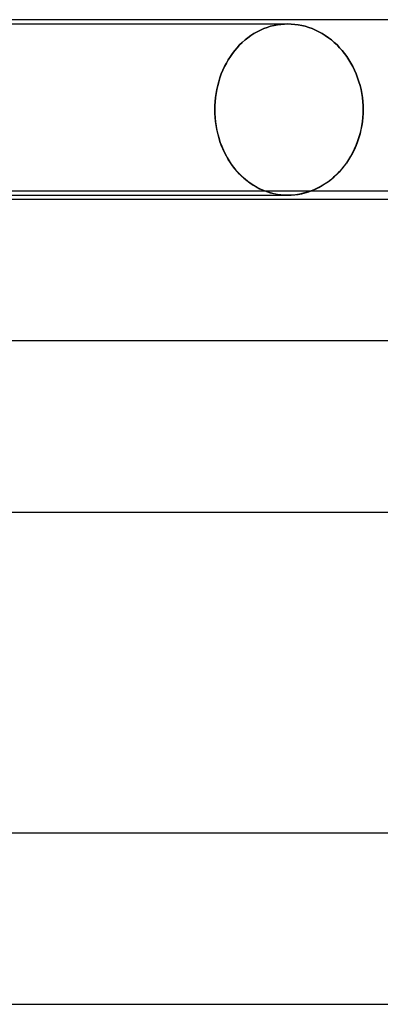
# Model space of a CAD drawing. Header units: millimetres. Extents: x -345 to 345, y -2 to 230.
# Tile 39 of 74: x -25 to -16, y 207 to 230. Entities that reach past the tile are written whole.
import ezdxf

# ---------------------------------------------------------------- set-up
doc = ezdxf.new("R2010")
doc.units = ezdxf.units.MM
doc.layers.add('HIDDEN', color=7, linetype='Continuous')
doc.layers.add('THICK', color=7, linetype='Continuous')

msp = doc.modelspace()

# ---------------------------------------------------------------- linework, layer by layer
at = {"layer": 'HIDDEN'}
for p, q in [((-27.438, 229.9), (-18.5, 229.9)), ((-19.14, 229.757), (-19.062, 229.791)), ((-19.062, 229.791), (-19.14, 229.757)), ((-19.062, 229.791), (-18.983, 229.82)), ((-18.983, 229.82), (-19.062, 229.791)), ((-18.983, 229.82), (-18.903, 229.845)), ((-18.903, 229.845), (-18.983, 229.82)), ((-18.903, 229.845), (-18.822, 229.865)), ((-18.822, 229.865), (-18.903, 229.845)), ((-18.822, 229.865), (-18.741, 229.88)), ((-18.741, 229.88), (-18.822, 229.865)), ((-18.741, 229.88), (-18.66, 229.891)), ((-18.66, 229.891), (-18.741, 229.88)), ((-18.66, 229.891), (-18.58, 229.898)), ((-18.58, 229.898), (-18.66, 229.891)), ((-18.58, 229.898), (-18.5, 229.9)), ((-18.5, 229.9), (-18.58, 229.898)), ((-18.5, 229.9), (-18.42, 229.898)), ((-18.42, 229.898), (-18.5, 229.9)), ((-18.42, 229.898), (-18.339, 229.891)), ((-18.339, 229.891), (-18.42, 229.898)), ((-18.339, 229.891), (-18.258, 229.88)), ((-18.258, 229.88), (-18.339, 229.891)), ((-18.258, 229.88), (-18.176, 229.865)), ((-18.176, 229.865), (-18.258, 229.88)), ((-18.176, 229.865), (-18.094, 229.845)), ((-18.094, 229.845), (-18.176, 229.865)), ((-18.094, 229.845), (-18.013, 229.82)), ((-18.013, 229.82), (-18.094, 229.845)), ((-18.013, 229.82), (-17.932, 229.791)), ((-17.932, 229.791), (-18.013, 229.82)), ((-17.932, 229.791), (-17.853, 229.757)), ((-17.853, 229.757), (-17.932, 229.791)), ((-19.5, 229.526), (-19.432, 229.579)), ((-19.432, 229.579), (-19.5, 229.526)), ((-19.432, 229.579), (-19.363, 229.63)), ((-19.363, 229.63), (-19.432, 229.579)), ((-19.363, 229.63), (-19.29, 229.676)), ((-19.29, 229.676), (-19.363, 229.63)), ((-19.29, 229.676), (-19.216, 229.719)), ((-19.216, 229.719), (-19.29, 229.676)), ((-19.216, 229.719), (-19.14, 229.757)), ((-19.14, 229.757), (-19.216, 229.719)), ((-17.853, 229.757), (-17.775, 229.719)), ((-17.775, 229.719), (-17.853, 229.757)), ((-17.775, 229.719), (-17.698, 229.676)), ((-17.698, 229.676), (-17.775, 229.719)), ((-17.698, 229.676), (-17.624, 229.63)), ((-17.624, 229.63), (-17.698, 229.676)), ((-17.624, 229.63), (-17.552, 229.579)), ((-17.552, 229.579), (-17.624, 229.63)), ((-17.552, 229.579), (-17.482, 229.526)), ((-17.482, 229.526), (-17.552, 229.579)), ((-19.738, 229.281), (-19.683, 229.346)), ((-19.683, 229.346), (-19.738, 229.281)), ((-19.683, 229.346), (-19.625, 229.409)), ((-19.625, 229.409), (-19.683, 229.346)), ((-19.625, 229.409), (-19.564, 229.469)), ((-19.564, 229.469), (-19.625, 229.409)), ((-19.564, 229.469), (-19.5, 229.526)), ((-19.5, 229.526), (-19.564, 229.469)), ((-17.482, 229.526), (-17.415, 229.469)), ((-17.415, 229.469), (-17.482, 229.526)), ((-17.415, 229.469), (-17.351, 229.409)), ((-17.351, 229.409), (-17.415, 229.469)), ((-17.351, 229.409), (-17.291, 229.346)), ((-17.291, 229.346), (-17.351, 229.409)), ((-17.291, 229.346), (-17.233, 229.281)), ((-17.233, 229.281), (-17.291, 229.346)), ((-19.89, 229.065), (-19.842, 229.141)), ((-19.842, 229.141), (-19.89, 229.065)), ((-19.842, 229.141), (-19.791, 229.213)), ((-19.791, 229.213), (-19.842, 229.141)), ((-19.791, 229.213), (-19.738, 229.281)), ((-19.738, 229.281), (-19.791, 229.213)), ((-17.233, 229.281), (-17.178, 229.213)), ((-17.178, 229.213), (-17.233, 229.281)), ((-17.178, 229.213), (-17.125, 229.141)), ((-17.125, 229.141), (-17.178, 229.213)), ((-17.125, 229.141), (-17.074, 229.065)), ((-17.074, 229.065), (-17.125, 229.141)), ((-20.017, 228.819), (-19.978, 228.904)), ((-19.978, 228.904), (-20.017, 228.819)), ((-19.978, 228.904), (-19.935, 228.986)), ((-19.935, 228.986), (-19.978, 228.904)), ((-19.935, 228.986), (-19.89, 229.065)), ((-19.89, 229.065), (-19.935, 228.986)), ((-17.074, 229.065), (-17.026, 228.986)), ((-17.026, 228.986), (-17.074, 229.065)), ((-17.026, 228.986), (-16.982, 228.904)), ((-16.982, 228.904), (-17.026, 228.986)), ((-16.982, 228.904), (-16.94, 228.819)), ((-16.94, 228.819), (-16.982, 228.904)), ((-20.113, 228.552), (-20.085, 228.643)), ((-20.085, 228.643), (-20.113, 228.552)), ((-20.085, 228.643), (-20.053, 228.732)), ((-20.053, 228.732), (-20.085, 228.643)), ((-20.053, 228.732), (-20.017, 228.819)), ((-20.017, 228.819), (-20.053, 228.732)), ((-16.94, 228.819), (-16.903, 228.732)), ((-16.903, 228.732), (-16.94, 228.819)), ((-16.903, 228.732), (-16.869, 228.643)), ((-16.869, 228.643), (-16.903, 228.732)), ((-16.869, 228.643), (-16.838, 228.552)), ((-16.838, 228.552), (-16.869, 228.643)), ((-20.159, 228.367), (-20.138, 228.46)), ((-20.138, 228.46), (-20.159, 228.367)), ((-20.138, 228.46), (-20.113, 228.552)), ((-20.113, 228.552), (-20.138, 228.46)), ((-16.838, 228.552), (-16.812, 228.46)), ((-16.812, 228.46), (-16.838, 228.552)), ((-16.812, 228.46), (-16.79, 228.367)), ((-16.79, 228.367), (-16.812, 228.46)), ((-20.198, 228.085), (-20.189, 228.179)), ((-20.189, 228.179), (-20.198, 228.085)), ((-20.189, 228.179), (-20.176, 228.273)), ((-20.176, 228.273), (-20.189, 228.179)), ((-20.176, 228.273), (-20.159, 228.367)), ((-20.159, 228.367), (-20.176, 228.273)), ((-16.79, 228.367), (-16.772, 228.273)), ((-16.772, 228.273), (-16.79, 228.367)), ((-16.772, 228.273), (-16.758, 228.179)), ((-16.758, 228.179), (-16.772, 228.273)), ((-16.758, 228.179), (-16.749, 228.085)), ((-16.749, 228.085), (-16.758, 228.179)), ((-20.205, 227.9), (-20.203, 227.992)), ((-20.203, 227.992), (-20.205, 227.9)), ((-20.203, 227.992), (-20.198, 228.085)), ((-20.198, 228.085), (-20.203, 227.992)), ((-16.749, 228.085), (-16.743, 227.992)), ((-16.743, 227.992), (-16.749, 228.085)), ((-16.743, 227.992), (-16.741, 227.9)), ((-16.741, 227.9), (-16.743, 227.992)), ((-20.203, 227.808), (-20.205, 227.9)), ((-20.205, 227.9), (-20.203, 227.805)), ((-20.198, 227.715), (-20.203, 227.808)), ((-20.203, 227.805), (-20.197, 227.709)), ((-20.189, 227.621), (-20.198, 227.715)), ((-20.197, 227.709), (-20.188, 227.612)), ((-16.749, 227.713), (-16.759, 227.618)), ((-16.758, 227.621), (-16.749, 227.715)), ((-16.749, 227.715), (-16.743, 227.808)), ((-16.743, 227.807), (-16.749, 227.713)), ((-16.741, 227.9), (-16.743, 227.807)), ((-16.743, 227.808), (-16.741, 227.9)), ((-20.176, 227.527), (-20.189, 227.621)), ((-20.188, 227.612), (-20.174, 227.515)), ((-20.159, 227.433), (-20.176, 227.527)), ((-20.174, 227.515), (-20.156, 227.419)), ((-16.773, 227.523), (-16.791, 227.428)), ((-16.79, 227.433), (-16.772, 227.527)), ((-16.759, 227.618), (-16.773, 227.523)), ((-16.772, 227.527), (-16.758, 227.621)), ((-20.138, 227.34), (-20.159, 227.433)), ((-20.156, 227.419), (-20.134, 227.323)), ((-20.113, 227.248), (-20.138, 227.34)), ((-20.134, 227.323), (-20.107, 227.228)), ((-20.085, 227.157), (-20.113, 227.248)), ((-16.841, 227.24), (-16.872, 227.149)), ((-16.869, 227.157), (-16.838, 227.248)), ((-16.814, 227.334), (-16.841, 227.24)), ((-16.838, 227.248), (-16.812, 227.34)), ((-16.791, 227.428), (-16.814, 227.334)), ((-16.812, 227.34), (-16.79, 227.433)), ((-20.107, 227.228), (-20.077, 227.135)), ((-20.053, 227.068), (-20.085, 227.157)), ((-20.077, 227.135), (-20.043, 227.043)), ((-20.017, 226.981), (-20.053, 227.068)), ((-20.043, 227.043), (-20.005, 226.954)), ((-16.906, 227.059), (-16.945, 226.971)), ((-16.94, 226.981), (-16.903, 227.068)), ((-16.872, 227.149), (-16.906, 227.059)), ((-16.903, 227.068), (-16.869, 227.157)), ((-19.978, 226.896), (-20.017, 226.981)), ((-20.005, 226.954), (-19.964, 226.868)), ((-19.935, 226.814), (-19.978, 226.896)), ((-19.964, 226.868), (-19.919, 226.784)), ((-19.89, 226.735), (-19.935, 226.814)), ((-19.919, 226.784), (-19.871, 226.704)), ((-17.033, 226.803), (-17.082, 226.723)), ((-17.074, 226.735), (-17.026, 226.814)), ((-16.987, 226.885), (-17.033, 226.803)), ((-17.026, 226.814), (-16.982, 226.896)), ((-16.945, 226.971), (-16.987, 226.885)), ((-16.982, 226.896), (-16.94, 226.981)), ((-19.842, 226.659), (-19.89, 226.735)), ((-19.871, 226.704), (-19.82, 226.627)), ((-19.791, 226.587), (-19.842, 226.659)), ((-19.82, 226.627), (-19.767, 226.554)), ((-19.738, 226.519), (-19.791, 226.587)), ((-19.767, 226.554), (-19.711, 226.486)), ((-17.188, 226.575), (-17.244, 226.506)), ((-17.233, 226.519), (-17.178, 226.587)), ((-17.133, 226.647), (-17.188, 226.575)), ((-17.178, 226.587), (-17.125, 226.659)), ((-17.082, 226.723), (-17.133, 226.647)), ((-17.125, 226.659), (-17.074, 226.735)), ((-19.683, 226.454), (-19.738, 226.519)), ((-19.711, 226.486), (-19.653, 226.42)), ((-19.625, 226.391), (-19.683, 226.454)), ((-19.653, 226.42), (-19.591, 226.357)), ((-19.564, 226.331), (-19.625, 226.391)), ((-19.591, 226.357), (-19.526, 226.297)), ((-19.5, 226.274), (-19.564, 226.331)), ((-17.482, 226.274), (-17.415, 226.331)), ((-17.364, 226.379), (-17.43, 226.319)), ((-17.415, 226.331), (-17.351, 226.391)), ((-17.302, 226.441), (-17.364, 226.379)), ((-17.351, 226.391), (-17.291, 226.454)), ((-17.244, 226.506), (-17.302, 226.441)), ((-17.291, 226.454), (-17.233, 226.519)), ((-19.526, 226.297), (-19.458, 226.24)), ((-19.432, 226.22), (-19.5, 226.274)), ((-19.458, 226.24), (-19.387, 226.187)), ((-19.363, 226.17), (-19.432, 226.22)), ((-19.387, 226.187), (-19.313, 226.138)), ((-19.29, 226.124), (-19.363, 226.17)), ((-19.313, 226.138), (-19.237, 226.093)), ((-19.216, 226.081), (-19.29, 226.124)), ((-19.237, 226.093), (-19.159, 226.052)), ((-17.718, 226.112), (-17.796, 226.07)), ((-17.775, 226.081), (-17.698, 226.124)), ((-17.643, 226.158), (-17.718, 226.112)), ((-17.698, 226.124), (-17.624, 226.17)), ((-17.569, 226.208), (-17.643, 226.158)), ((-17.624, 226.17), (-17.552, 226.22)), ((-17.498, 226.262), (-17.569, 226.208)), ((-17.552, 226.22), (-17.482, 226.274)), ((-17.43, 226.319), (-17.498, 226.262)), ((-19.14, 226.043), (-19.216, 226.081)), ((-19.159, 226.052), (-19.079, 226.016)), ((-19.062, 226.009), (-19.14, 226.043)), ((-19.079, 226.016), (-18.998, 225.985)), ((-18.983, 225.98), (-19.062, 226.009)), ((-18.998, 225.985), (-18.915, 225.959)), ((-18.903, 225.955), (-18.983, 225.98)), ((-18.915, 225.959), (-18.832, 225.937)), ((-18.822, 225.935), (-18.903, 225.955)), ((-18.832, 225.937), (-18.749, 225.921)), ((-18.741, 225.92), (-18.822, 225.935)), ((-18.749, 225.921), (-18.665, 225.909)), ((-18.66, 225.909), (-18.741, 225.92)), ((-18.665, 225.909), (-18.582, 225.902)), ((-18.58, 225.902), (-18.66, 225.909)), ((-18.582, 225.902), (-18.5, 225.9)), ((-18.5, 225.9), (-18.58, 225.902)), ((-18.5, 225.9), (-18.42, 225.902)), ((-18.42, 225.902), (-18.339, 225.909)), ((-18.339, 225.909), (-18.258, 225.92)), ((-18.258, 225.92), (-18.176, 225.935)), ((-18.176, 225.935), (-18.094, 225.955)), ((-18.094, 225.955), (-18.013, 225.98)), ((-18.013, 225.98), (-17.932, 226.009)), ((-17.876, 226.033), (-17.957, 226)), ((-17.932, 226.009), (-17.853, 226.043)), ((-17.796, 226.07), (-17.876, 226.033)), ((-17.853, 226.043), (-17.775, 226.081))]:
    msp.add_line(p, q, dxfattribs=at)
at = {"layer": 'THICK'}
for p, q in [((183, 230), (-183, 230)), ((-89.763, 226), (89.763, 226)), ((-89.457, 225.9), (-18.5, 225.9)), ((-18.411, 225.903), (-18.5, 225.9)), ((-18.321, 225.911), (-18.411, 225.903)), ((-18.229, 225.924), (-18.321, 225.911)), ((-18.138, 225.944), (-18.229, 225.924)), ((-18.047, 225.969), (-18.138, 225.944)), ((-17.957, 226), (-18.047, 225.969)), ((37, 225.8), (-37, 225.8)), ((188, 222.5), (-188, 222.5)), ((-92.445, 218.5), (92.445, 218.5)), ((194, 211), (-194, 211)), ((-95.407, 207), (95.407, 207))]:
    msp.add_line(p, q, dxfattribs=at)

doc.saveas('drawing.dxf')
